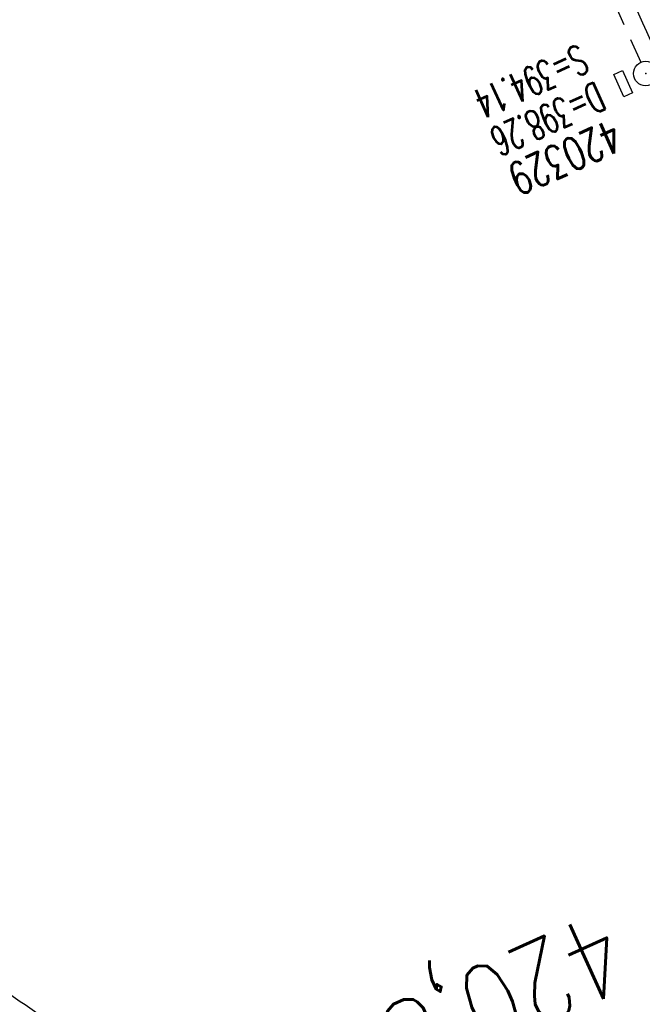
# Model space of a CAD drawing. Extents: x 450316 to 454644, y 428795 to 436505.
# Tile 234 of 256: x 450804 to 450842, y 435718 to 435778. Entities that reach past the tile are written whole.
import ezdxf

# ---------------------------------------------------------------- set-up
doc = ezdxf.new("R2010")
doc.units = 0
doc.header["$LTSCALE"] = 2
doc.header["$MEASUREMENT"] = 0
for name, pattern in [('AUSGEZOGEN', [0]), ('GESTRICH-X2', [1.5, 1, -0.5]), ('GESTRICHELT', [0.75, 0.5, -0.25])]:
    doc.linetypes.add(name, pattern=pattern)
doc.layers.get('0').update_dxf_attribs({"linetype": 'CONTINUOUS'})
for name, color, linetype in [('FBR', 8, 'CONTINUOUS'), ('HEKTOM', 1, 'GESTRICHELT'), ('KANAL', 7, 'GESTRICH-X2'), ('SCHACHTNR', 6, 'CONTINUOUS'), ('SCHSYMBOL', 7, 'CONTINUOUS'), ('STRASSE', 8, 'AUSGEZOGEN')]:
    doc.layers.add(name, color=color, linetype=linetype)
doc.styles.add('ROMANS', font='romans.shx', dxfattribs={"width": 0.8})

# ---------------------------------------------------------------- blocks, each defined once
blk = doc.blocks.new('GST')
at = {"color": 0}
blk.add_circle((0, 0), 0.75, dxfattribs=at)
blk.add_point((0, 0), dxfattribs=at)
blk = doc.blocks.new('17')
blk.add_lwpolyline([(-0.755, -1.218), (0.748, -1.218), (0.748, -1.801), (-0.755, -1.801)], close=True)
blk.add_blockref('GST', (0, 0))

msp = doc.modelspace()

# ---------------------------------------------------------------- linework, layer by layer
at = {"layer": 'FBR', "flags": 128}
for points in [[(450921.437, 435685.608, 0.000354), (450927.658, 435671.713, 0.000659), (450931.016, 435664.254, 0), (450939.285, 435645.95, 0.000057), (450939.321, 435645.87, 0.000131), (450945.203, 435632.867, -0.000196), (450949.136, 435624.169, -0.000729), (450953.945, 435613.481, 0.000628)], [(451603.01, 434662.96, 0.000001), (451617.472, 434646.366, 0.000004)]]:
    msp.add_lwpolyline(points, format="xyb", dxfattribs=at)
at = {"layer": 'FBR'}
for points in [[(450868.156, 435803.373, -0.00001), (450875.219, 435787.685, -0.000286), (450882.603, 435771.259, 0.000653), (450885.844, 435764.063, 0.001101), (450888.835, 435757.485, -0.000424), (450896.613, 435740.437, -0.000052), (450896.691, 435740.265, -0.000001), (450904.615, 435722.85, -0.000722), (450907.18, 435717.19, -0.000356), (450912.353, 435705.712)], [(450881.245, 435691.402, 0.000146), (450876.308, 435702.345, 0.000339), (450874.182, 435707.046, 0.000013), (450865.317, 435726.61, -0.000198), (450864.744, 435727.875, -0.000527), (450859.846, 435738.737, 0.000609), (450855.6, 435748.148, 0.000267), (450850.517, 435759.363, -0.000195), (450845.433, 435770.579, -0.000061), (450841.506, 435779.255, -0.000037), (450835.009, 435793.616, -0.000245), (450830.954, 435802.592, -0.000159), (450824.734, 435816.392, -0.002004), (450818.957, 435829.358, 0.002453), (450814.228, 435839.946, 0.000195), (450812.36, 435844.07, 0.000026), (450807.529, 435854.723, 0.000117)]]:
    msp.add_lwpolyline(points, format="xyb", dxfattribs=at)
at = {"layer": 'KANAL'}
msp.add_line((450832.688, 435796.344), (450841.875, 435775.781), dxfattribs=at)
at = {"layer": 'STRASSE'}
for points in [[(450882.936, 435682.354), (450879.33, 435680.973), (450876.985, 435680.074, -0.056475), (450871.165, 435678.569, -0.064595), (450865.904, 435678.51, -0.057643), (450861.402, 435679.578, -0.059091), (450857.37, 435681.607, -0.00331), (450847.967, 435687.914, -0.002012), (450832.614, 435698.451), (450810.616, 435713.679, 0.000016), (450801.315, 435720.117, 0.000009), (450784.341, 435731.866)], [(450783.122, 435729.534, 0.000996), (450799.892, 435717.601, 0.001948), (450808.5, 435711.552, 0.000014), (450828.069, 435697.915, -0.000055), (450832.973, 435694.497, -0.000327), (450841.55, 435688.509, -0.000227), (450853.897, 435679.869, -0.034029), (450856.5, 435677.768, 0.035428), (450859.006, 435675.757, 0.091671), (450861.385, 435674.687, 0.044497), (450866.663, 435673.885, 0.02603), (450870.214, 435673.85, 0.069993), (450871.519, 435674.09, 0.06332), (450874.295, 435675.425, -0.054214), (450877.504, 435677.04), (450880.234, 435678.061), (450884.082, 435679.501)]]:
    msp.add_lwpolyline(points, format="xyb", dxfattribs=at)

# ---------------------------------------------------------------- block references
at = {"layer": 'SCHSYMBOL', "rotation": 294.2937}
msp.add_blockref('17', (450842.178, 435775.083), dxfattribs=at)

# ---------------------------------------------------------------- texts
at = {"layer": 'HEKTOM', "style": 'ROMANS', "width": 0.8}
msp.add_text('420,800', height=5, rotation=204.2937, dxfattribs=at).set_placement((450839.576, 435723.948))
at = {"layer": 'SCHACHTNR', "style": 'ROMANS'}
for s, height, width, p in [('S=394.14', 1.8, 0.6, (450838.094, 435776.902)), ('D=398.26', 1.8, 0.6, (450839.125, 435774.621)), ('420329', 2, 0.7, (450840.125, 435772.339))]:
    msp.add_text(s, height=height, rotation=204.2937, dxfattribs=dict(at, width=width)).set_placement(p)

doc.saveas('drawing.dxf')
